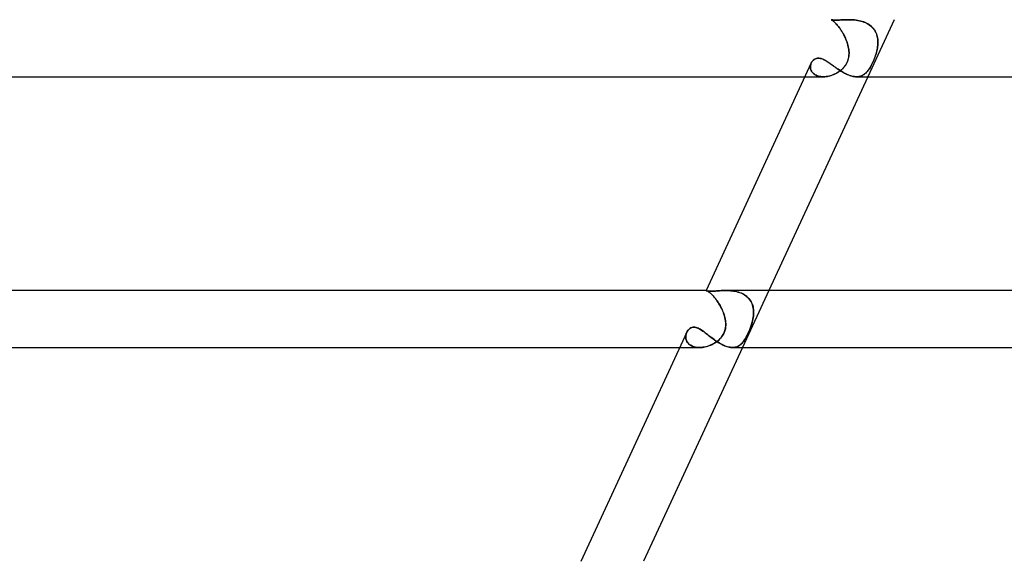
# Model space of a CAD drawing. Header units: millimetres. Extents: x -660 to 660, y -2 to 380.
# Tile 7 of 103: x -501 to -431, y 80 to 118. Entities that reach past the tile are written whole.
import ezdxf

# ---------------------------------------------------------------- set-up
doc = ezdxf.new("R2010")
doc.units = ezdxf.units.MM
doc.layers.add('HIDDEN', color=7, linetype='Continuous')
doc.layers.add('THICK', color=7, linetype='Continuous')

msp = doc.modelspace()

# ---------------------------------------------------------------- linework, layer by layer
at = {"layer": 'HIDDEN'}
for p, q in [((-443.544, 117.999), (-443.544, 118)), ((-443.544, 118), (-443.544, 118)), ((-443.544, 118), (-443.544, 118)), ((-443.544, 118), (-443.544, 118)), ((-443.544, 118), (-443.544, 118)), ((-443.538, 117.999), (-443.544, 118)), ((-443.544, 118), (-443.544, 118)), ((-443.544, 118), (-443.544, 118)), ((-443.544, 118), (-443.544, 118)), ((-443.544, 118), (-443.544, 118)), ((-443.544, 118), (-443.544, 118)), ((-443.544, 118), (-443.544, 118)), ((-443.544, 118), (-443.542, 117.998)), ((-443.543, 117.999), (-443.544, 117.999)), ((-443.538, 117.996), (-443.543, 117.999)), ((-443.542, 117.998), (-443.534, 117.993)), ((-443.525, 117.996), (-443.538, 117.999)), ((-443.528, 117.99), (-443.538, 117.996)), ((-443.534, 117.993), (-443.522, 117.986)), ((-443.514, 117.981), (-443.528, 117.99)), ((-443.505, 117.992), (-443.525, 117.996)), ((-443.522, 117.986), (-443.506, 117.976)), ((-443.495, 117.968), (-443.514, 117.981)), ((-443.506, 117.976), (-443.485, 117.961)), ((-443.478, 117.987), (-443.505, 117.992)), ((-443.471, 117.952), (-443.495, 117.968)), ((-443.485, 117.961), (-443.46, 117.943)), ((-443.443, 117.981), (-443.478, 117.987)), ((-443.444, 117.932), (-443.471, 117.952)), ((-443.46, 117.943), (-443.43, 117.921)), ((-443.412, 117.907), (-443.444, 117.932)), ((-443.399, 117.977), (-443.443, 117.981)), ((-443.43, 117.921), (-443.397, 117.894)), ((-443.376, 117.877), (-443.412, 117.907)), ((-443.348, 117.973), (-443.399, 117.977)), ((-443.397, 117.894), (-443.36, 117.863)), ((-443.337, 117.842), (-443.376, 117.877)), ((-443.36, 117.863), (-443.319, 117.826)), ((-443.287, 117.97), (-443.348, 117.973)), ((-443.295, 117.802), (-443.337, 117.842)), ((-443.319, 117.826), (-443.276, 117.784)), ((-443.249, 117.757), (-443.295, 117.802)), ((-443.218, 117.97), (-443.287, 117.97)), ((-443.276, 117.784), (-443.229, 117.737)), ((-443.2, 117.707), (-443.249, 117.757)), ((-443.229, 117.737), (-443.18, 117.685)), ((-443.142, 117.97), (-443.218, 117.97)), ((-443.149, 117.65), (-443.2, 117.707)), ((-443.18, 117.685), (-443.129, 117.627)), ((-443.096, 117.588), (-443.149, 117.65)), ((-443.059, 117.973), (-443.142, 117.97)), ((-443.129, 117.627), (-443.076, 117.564)), ((-443.041, 117.521), (-443.096, 117.588)), ((-443.076, 117.564), (-443.021, 117.495)), ((-442.969, 117.977), (-443.059, 117.973)), ((-442.986, 117.449), (-443.041, 117.521)), ((-443.021, 117.495), (-442.966, 117.422)), ((-442.873, 117.981), (-442.969, 117.977)), ((-442.772, 117.986), (-442.873, 117.981)), ((-442.667, 117.991), (-442.772, 117.986)), ((-442.557, 117.996), (-442.667, 117.991)), ((-442.444, 117.999), (-442.557, 117.996)), ((-442.328, 118), (-442.444, 117.999)), ((-442.224, 117.999), (-442.328, 118)), ((-442.328, 118), (-442.222, 117.999)), ((-442.119, 117.996), (-442.224, 117.999)), ((-442.222, 117.999), (-442.115, 117.995)), ((-442.012, 117.99), (-442.119, 117.996)), ((-442.115, 117.995), (-442.007, 117.989)), ((-441.905, 117.98), (-442.012, 117.99)), ((-442.007, 117.989), (-441.898, 117.98)), ((-441.798, 117.968), (-441.905, 117.98)), ((-441.898, 117.98), (-441.79, 117.967)), ((-441.691, 117.951), (-441.798, 117.968)), ((-441.79, 117.967), (-441.681, 117.95)), ((-441.584, 117.931), (-441.691, 117.951)), ((-441.681, 117.95), (-441.573, 117.929)), ((-441.477, 117.906), (-441.584, 117.931)), ((-441.573, 117.929), (-441.466, 117.903)), ((-441.372, 117.876), (-441.477, 117.906)), ((-441.466, 117.903), (-441.361, 117.872)), ((-441.269, 117.841), (-441.372, 117.876)), ((-441.361, 117.872), (-441.257, 117.837)), ((-441.169, 117.801), (-441.269, 117.841)), ((-441.257, 117.837), (-441.156, 117.795)), ((-441.072, 117.756), (-441.169, 117.801)), ((-441.156, 117.795), (-441.058, 117.749)), ((-440.978, 117.705), (-441.072, 117.756)), ((-441.058, 117.749), (-440.965, 117.697)), ((-439.137, 118), (-440.987, 114)), ((-440.888, 117.649), (-440.978, 117.705)), ((-440.965, 117.697), (-440.876, 117.64)), ((-440.803, 117.586), (-440.888, 117.649)), ((-440.876, 117.64), (-440.792, 117.578)), ((-440.723, 117.519), (-440.803, 117.586)), ((-440.792, 117.578), (-440.712, 117.509)), ((-440.65, 117.447), (-440.723, 117.519)), ((-440.712, 117.509), (-440.639, 117.436)), ((-442.93, 117.372), (-442.986, 117.449)), ((-442.966, 117.422), (-442.911, 117.345)), ((-442.873, 117.291), (-442.93, 117.372)), ((-442.911, 117.345), (-442.855, 117.264)), ((-442.817, 117.205), (-442.873, 117.291)), ((-442.855, 117.264), (-442.801, 117.179)), ((-442.762, 117.116), (-442.817, 117.205)), ((-442.801, 117.179), (-442.747, 117.09)), ((-442.709, 117.023), (-442.762, 117.116)), ((-442.747, 117.09), (-442.695, 116.999)), ((-442.657, 116.929), (-442.709, 117.023)), ((-442.695, 116.999), (-442.645, 116.905)), ((-442.608, 116.831), (-442.657, 116.929)), ((-442.645, 116.905), (-442.597, 116.81)), ((-442.561, 116.732), (-442.608, 116.831)), ((-442.597, 116.81), (-442.552, 116.712)), ((-440.583, 117.371), (-440.65, 117.447)), ((-440.639, 117.436), (-440.573, 117.359)), ((-440.521, 117.289), (-440.583, 117.371)), ((-440.573, 117.359), (-440.513, 117.277)), ((-440.467, 117.203), (-440.521, 117.289)), ((-440.513, 117.277), (-440.46, 117.192)), ((-440.419, 117.114), (-440.467, 117.203)), ((-440.46, 117.192), (-440.413, 117.102)), ((-440.378, 117.022), (-440.419, 117.114)), ((-440.413, 117.102), (-440.373, 117.01)), ((-440.344, 116.927), (-440.378, 117.022)), ((-440.373, 117.01), (-440.34, 116.916)), ((-440.317, 116.83), (-440.344, 116.927)), ((-440.34, 116.916), (-440.314, 116.819)), ((-440.295, 116.731), (-440.317, 116.83)), ((-440.314, 116.819), (-440.294, 116.721)), ((-442.517, 116.63), (-442.561, 116.732)), ((-442.552, 116.712), (-442.51, 116.613)), ((-442.476, 116.527), (-442.517, 116.63)), ((-442.51, 116.613), (-442.47, 116.513)), ((-442.438, 116.423), (-442.476, 116.527)), ((-442.47, 116.513), (-442.434, 116.411)), ((-442.404, 116.318), (-442.438, 116.423)), ((-442.434, 116.411), (-442.401, 116.309)), ((-442.374, 116.213), (-442.404, 116.318)), ((-442.401, 116.309), (-442.373, 116.206)), ((-442.349, 116.106), (-442.374, 116.213)), ((-442.373, 116.206), (-442.348, 116.103)), ((-442.328, 116), (-442.349, 116.106)), ((-442.348, 116.103), (-442.328, 116)), ((-440.305, 116), (-440.289, 116.106)), ((-440.289, 116.105), (-440.305, 116)), ((-440.28, 116.629), (-440.295, 116.731)), ((-440.294, 116.721), (-440.279, 116.621)), ((-440.289, 116.106), (-440.277, 116.212)), ((-440.277, 116.209), (-440.289, 116.105)), ((-440.271, 116.527), (-440.28, 116.629)), ((-440.279, 116.621), (-440.271, 116.519)), ((-440.277, 116.212), (-440.27, 116.318)), ((-440.27, 116.313), (-440.277, 116.209)), ((-440.268, 116.423), (-440.271, 116.527)), ((-440.271, 116.519), (-440.268, 116.416)), ((-440.27, 116.318), (-440.268, 116.423)), ((-440.268, 116.416), (-440.27, 116.313)), ((-442.313, 115.899), (-442.328, 116)), ((-442.328, 116), (-442.315, 115.908)), ((-442.31, 115.44), (-442.326, 115.343)), ((-442.316, 115.398), (-442.304, 115.497)), ((-442.315, 115.908), (-442.305, 115.817)), ((-442.303, 115.798), (-442.313, 115.899)), ((-442.301, 115.535), (-442.31, 115.44)), ((-442.305, 115.817), (-442.299, 115.724)), ((-442.304, 115.497), (-442.298, 115.597)), ((-442.298, 115.698), (-442.303, 115.798)), ((-442.297, 115.63), (-442.301, 115.535)), ((-442.299, 115.724), (-442.297, 115.63)), ((-442.298, 115.597), (-442.298, 115.698)), ((-440.453, 115.439), (-440.488, 115.343)), ((-440.468, 115.398), (-440.434, 115.497)), ((-440.421, 115.535), (-440.453, 115.439)), ((-440.434, 115.497), (-440.402, 115.597)), ((-440.392, 115.63), (-440.421, 115.535)), ((-440.402, 115.597), (-440.373, 115.698)), ((-440.366, 115.724), (-440.392, 115.63)), ((-440.373, 115.698), (-440.347, 115.798)), ((-440.342, 115.816), (-440.366, 115.724)), ((-440.347, 115.798), (-440.324, 115.899)), ((-440.322, 115.908), (-440.342, 115.816)), ((-440.324, 115.899), (-440.305, 116)), ((-440.305, 116), (-440.322, 115.908)), ((-445.007, 114.737), (-445.008, 114.679)), ((-445.008, 114.67), (-445.007, 114.73)), ((-445, 114.794), (-445.007, 114.737)), ((-445.007, 114.73), (-445.001, 114.79)), ((-445.001, 114.79), (-444.989, 114.848)), ((-444.989, 114.85), (-445, 114.794)), ((-444.972, 114.905), (-444.989, 114.85)), ((-444.989, 114.848), (-444.972, 114.905)), ((-444.972, 114.905), (-444.95, 114.96)), ((-444.951, 114.958), (-444.972, 114.905)), ((-444.95, 114.96), (-444.921, 115.017)), ((-444.921, 115.017), (-444.886, 115.071)), ((-444.886, 115.071), (-444.847, 115.12)), ((-444.847, 115.12), (-444.803, 115.165)), ((-444.803, 115.165), (-444.754, 115.205)), ((-444.754, 115.205), (-444.7, 115.238)), ((-444.7, 115.238), (-444.643, 115.265)), ((-444.643, 115.265), (-444.583, 115.285)), ((-444.583, 115.285), (-444.519, 115.297)), ((-444.519, 115.297), (-444.453, 115.301)), ((-444.453, 115.301), (-444.39, 115.298)), ((-444.39, 115.298), (-444.325, 115.288)), ((-444.325, 115.288), (-444.259, 115.271)), ((-444.259, 115.271), (-444.192, 115.249)), ((-444.192, 115.249), (-444.124, 115.221)), ((-444.124, 115.221), (-444.055, 115.188)), ((-444.055, 115.188), (-443.984, 115.15)), ((-443.984, 115.15), (-443.913, 115.109)), ((-443.913, 115.109), (-443.84, 115.064)), ((-443.84, 115.064), (-443.767, 115.015)), ((-443.767, 115.015), (-443.692, 114.964)), ((-443.692, 114.964), (-443.616, 114.911)), ((-443.616, 114.911), (-443.538, 114.856)), ((-443.538, 114.856), (-443.46, 114.799)), ((-443.46, 114.799), (-443.379, 114.742)), ((-443.379, 114.742), (-443.298, 114.684)), ((-442.644, 114.677), (-442.581, 114.757)), ((-442.555, 114.794), (-442.614, 114.713)), ((-442.581, 114.757), (-442.524, 114.841)), ((-442.501, 114.878), (-442.555, 114.794)), ((-442.524, 114.841), (-442.473, 114.927)), ((-442.453, 114.966), (-442.501, 114.878)), ((-442.473, 114.927), (-442.429, 115.016)), ((-442.411, 115.057), (-442.453, 114.966)), ((-442.429, 115.016), (-442.391, 115.108)), ((-442.376, 115.151), (-442.411, 115.057)), ((-442.391, 115.108), (-442.36, 115.202)), ((-442.347, 115.247), (-442.376, 115.151)), ((-442.36, 115.202), (-442.335, 115.299)), ((-442.326, 115.343), (-442.347, 115.247)), ((-442.335, 115.299), (-442.316, 115.398)), ((-440.799, 114.677), (-440.754, 114.757)), ((-440.734, 114.793), (-440.779, 114.712)), ((-440.754, 114.757), (-440.709, 114.841)), ((-440.69, 114.877), (-440.734, 114.793)), ((-440.709, 114.841), (-440.666, 114.927)), ((-440.648, 114.965), (-440.69, 114.877)), ((-440.666, 114.927), (-440.623, 115.016)), ((-440.606, 115.056), (-440.648, 114.965)), ((-440.623, 115.016), (-440.583, 115.108)), ((-440.565, 115.15), (-440.606, 115.056)), ((-440.583, 115.108), (-440.543, 115.202)), ((-440.525, 115.246), (-440.565, 115.15)), ((-440.543, 115.202), (-440.505, 115.299)), ((-440.488, 115.343), (-440.525, 115.246)), ((-440.505, 115.299), (-440.468, 115.398)), ((-445.008, 114.679), (-445.005, 114.621)), ((-445.003, 114.609), (-445.008, 114.67)), ((-445.005, 114.621), (-444.995, 114.563)), ((-444.992, 114.549), (-445.003, 114.609)), ((-444.995, 114.563), (-444.98, 114.505)), ((-444.974, 114.489), (-444.992, 114.549)), ((-444.98, 114.505), (-444.959, 114.449)), ((-444.951, 114.431), (-444.974, 114.489)), ((-444.959, 114.449), (-444.932, 114.394)), ((-444.92, 114.375), (-444.951, 114.431)), ((-444.932, 114.394), (-444.899, 114.341)), ((-444.883, 114.32), (-444.92, 114.375)), ((-444.899, 114.341), (-444.86, 114.291)), ((-444.84, 114.269), (-444.883, 114.32)), ((-444.86, 114.291), (-444.815, 114.244)), ((-444.789, 114.22), (-444.84, 114.269)), ((-444.815, 114.244), (-444.764, 114.2)), ((-444.732, 114.176), (-444.789, 114.22)), ((-444.764, 114.2), (-444.707, 114.159)), ((-444.669, 114.136), (-444.732, 114.176)), ((-444.707, 114.159), (-444.644, 114.122)), ((-444.601, 114.1), (-444.669, 114.136)), ((-444.644, 114.122), (-444.577, 114.09)), ((-444.526, 114.07), (-444.601, 114.1)), ((-444.577, 114.09), (-444.505, 114.062)), ((-444.447, 114.044), (-444.526, 114.07)), ((-444.505, 114.062), (-444.429, 114.04)), ((-444.363, 114.025), (-444.447, 114.044)), ((-444.429, 114.04), (-444.349, 114.022)), ((-443.819, 114.024), (-443.727, 114.041)), ((-443.716, 114.044), (-443.811, 114.025)), ((-443.727, 114.041), (-443.634, 114.064)), ((-443.621, 114.068), (-443.716, 114.044)), ((-443.634, 114.064), (-443.542, 114.091)), ((-443.526, 114.096), (-443.621, 114.068)), ((-443.542, 114.091), (-443.451, 114.122)), ((-443.432, 114.13), (-443.526, 114.096)), ((-443.451, 114.122), (-443.361, 114.158)), ((-443.339, 114.168), (-443.432, 114.13)), ((-443.361, 114.158), (-443.272, 114.199)), ((-443.248, 114.211), (-443.339, 114.168)), ((-443.298, 114.684), (-443.215, 114.625)), ((-443.272, 114.199), (-443.185, 114.243)), ((-443.158, 114.258), (-443.248, 114.211)), ((-443.215, 114.625), (-443.131, 114.567)), ((-443.185, 114.243), (-443.1, 114.291)), ((-443.071, 114.31), (-443.158, 114.258)), ((-443.131, 114.567), (-443.046, 114.509)), ((-443.1, 114.291), (-443.017, 114.344)), ((-442.986, 114.366), (-443.071, 114.31)), ((-443.046, 114.509), (-442.959, 114.453)), ((-443.017, 114.344), (-442.936, 114.402)), ((-442.904, 114.427), (-442.986, 114.366)), ((-442.959, 114.453), (-442.872, 114.397)), ((-442.936, 114.402), (-442.858, 114.464)), ((-442.825, 114.492), (-442.904, 114.427)), ((-442.872, 114.397), (-442.783, 114.344)), ((-442.858, 114.464), (-442.783, 114.53)), ((-442.751, 114.561), (-442.825, 114.492)), ((-442.783, 114.53), (-442.711, 114.601)), ((-442.783, 114.344), (-442.695, 114.294)), ((-442.68, 114.635), (-442.751, 114.561)), ((-442.711, 114.601), (-442.644, 114.677)), ((-442.695, 114.294), (-442.606, 114.246)), ((-442.614, 114.713), (-442.68, 114.635)), ((-442.606, 114.246), (-442.517, 114.201)), ((-442.517, 114.201), (-442.428, 114.16)), ((-442.428, 114.16), (-442.339, 114.123)), ((-442.339, 114.123), (-442.252, 114.091)), ((-442.252, 114.091), (-442.166, 114.063)), ((-442.166, 114.063), (-442.082, 114.04)), ((-442.082, 114.04), (-441.999, 114.022)), ((-441.552, 114.024), (-441.486, 114.041)), ((-441.481, 114.043), (-441.549, 114.025)), ((-441.486, 114.041), (-441.423, 114.064)), ((-441.416, 114.067), (-441.481, 114.043)), ((-441.423, 114.064), (-441.362, 114.091)), ((-441.353, 114.095), (-441.416, 114.067)), ((-441.362, 114.091), (-441.303, 114.122)), ((-441.292, 114.129), (-441.353, 114.095)), ((-441.303, 114.122), (-441.246, 114.158)), ((-441.234, 114.167), (-441.292, 114.129)), ((-441.246, 114.158), (-441.191, 114.199)), ((-441.177, 114.209), (-441.234, 114.167)), ((-441.191, 114.199), (-441.138, 114.243)), ((-441.123, 114.257), (-441.177, 114.209)), ((-441.138, 114.243), (-441.087, 114.291)), ((-441.07, 114.308), (-441.123, 114.257)), ((-441.087, 114.291), (-441.037, 114.344)), ((-441.019, 114.365), (-441.07, 114.308)), ((-441.037, 114.344), (-440.988, 114.402)), ((-440.969, 114.425), (-441.019, 114.365)), ((-440.988, 114.402), (-440.939, 114.464)), ((-440.92, 114.49), (-440.969, 114.425)), ((-440.939, 114.464), (-440.892, 114.53)), ((-440.872, 114.56), (-440.92, 114.49)), ((-440.892, 114.53), (-440.845, 114.602)), ((-440.825, 114.634), (-440.872, 114.56)), ((-440.845, 114.602), (-440.799, 114.677)), ((-440.779, 114.712), (-440.825, 114.634)), ((-445.394, 114), (-444.098, 114)), ((-444.275, 114.011), (-444.363, 114.025)), ((-444.349, 114.022), (-444.265, 114.009)), ((-444.184, 114.002), (-444.275, 114.011)), ((-444.265, 114.009), (-444.179, 114.002)), ((-444.091, 114), (-444.184, 114.002)), ((-444.179, 114.002), (-444.091, 114)), ((-444.091, 114), (-444.001, 114.003)), ((-443.999, 114.003), (-444.091, 114)), ((-444.001, 114.003), (-443.911, 114.011)), ((-443.906, 114.011), (-443.999, 114.003)), ((-443.911, 114.011), (-443.819, 114.024)), ((-443.811, 114.025), (-443.906, 114.011)), ((-441.999, 114.022), (-441.918, 114.01)), ((-441.918, 114.01), (-441.839, 114.002)), ((-441.839, 114.002), (-441.763, 114)), ((-441.691, 114.003), (-441.766, 114)), ((-441.763, 114), (-441.69, 114.003)), ((-441.619, 114.011), (-441.691, 114.003)), ((-441.69, 114.003), (-441.62, 114.011)), ((-441.62, 114.011), (-441.552, 114.024)), ((-441.549, 114.025), (-441.619, 114.011)), ((-452.334, 98.998), (-452.334, 98.999)), ((-452.334, 98.999), (-452.333, 98.999)), ((-452.334, 98.994), (-452.334, 98.998)), ((-452.327, 98.989), (-452.334, 98.994)), ((-452.332, 99), (-452.333, 98.999)), ((-452.333, 98.999), (-452.332, 99)), ((-452.333, 98.999), (-452.333, 98.999)), ((-452.331, 99), (-452.332, 99)), ((-452.332, 99), (-452.331, 99)), ((-452.33, 99), (-452.331, 99)), ((-452.331, 99), (-452.329, 99)), ((-452.329, 99), (-452.33, 99)), ((-452.328, 99), (-452.329, 99)), ((-452.329, 99), (-452.328, 99)), ((-452.317, 98.999), (-452.328, 99)), ((-452.328, 99), (-452.318, 98.999)), ((-452.314, 98.982), (-452.327, 98.989)), ((-452.318, 98.999), (-452.303, 98.995)), ((-452.302, 98.994), (-452.317, 98.999)), ((-452.295, 98.974), (-452.314, 98.982)), ((-452.303, 98.995), (-452.284, 98.987)), ((-452.282, 98.986), (-452.302, 98.994)), ((-452.269, 98.966), (-452.295, 98.974)), ((-452.284, 98.987), (-452.261, 98.977)), ((-452.257, 98.975), (-452.282, 98.986)), ((-452.236, 98.959), (-452.269, 98.966)), ((-452.261, 98.977), (-452.233, 98.962)), ((-452.228, 98.959), (-452.257, 98.975)), ((-452.195, 98.952), (-452.236, 98.959)), ((-452.233, 98.962), (-452.202, 98.944)), ((-452.194, 98.939), (-452.228, 98.959)), ((-452.202, 98.944), (-452.168, 98.921)), ((-452.146, 98.947), (-452.195, 98.952)), ((-452.156, 98.913), (-452.194, 98.939)), ((-452.168, 98.921), (-452.129, 98.894)), ((-452.115, 98.883), (-452.156, 98.913)), ((-452.088, 98.943), (-452.146, 98.947)), ((-452.129, 98.894), (-452.088, 98.862)), ((-452.069, 98.847), (-452.115, 98.883)), ((-452.02, 98.942), (-452.088, 98.943)), ((-452.088, 98.862), (-452.043, 98.825)), ((-452.02, 98.805), (-452.069, 98.847)), ((-452.043, 98.825), (-451.996, 98.783)), ((-451.949, 98.943), (-452.02, 98.942)), ((-451.87, 98.946), (-451.949, 98.943)), ((-451.784, 98.952), (-451.87, 98.946)), ((-451.693, 98.958), (-451.784, 98.952)), ((-451.596, 98.966), (-451.693, 98.958)), ((-451.495, 98.974), (-451.596, 98.966)), ((-451.389, 98.982), (-451.495, 98.974)), ((-451.28, 98.989), (-451.389, 98.982)), ((-451.168, 98.995), (-451.28, 98.989)), ((-451.054, 98.999), (-451.168, 98.995)), ((-450.937, 99), (-451.054, 98.999)), ((-450.829, 98.999), (-450.937, 99)), ((-450.936, 99), (-450.831, 98.999)), ((-450.831, 98.999), (-450.725, 98.995)), ((-450.718, 98.994), (-450.829, 98.999)), ((-450.725, 98.995), (-450.618, 98.987)), ((-450.608, 98.986), (-450.718, 98.994)), ((-450.618, 98.987), (-450.512, 98.977)), ((-450.496, 98.975), (-450.608, 98.986)), ((-450.512, 98.977), (-450.406, 98.962)), ((-450.385, 98.959), (-450.496, 98.975)), ((-450.406, 98.962), (-450.3, 98.944)), ((-450.275, 98.939), (-450.385, 98.959)), ((-450.3, 98.944), (-450.196, 98.921)), ((-450.165, 98.913), (-450.275, 98.939)), ((-450.196, 98.921), (-450.094, 98.894)), ((-450.057, 98.883), (-450.165, 98.913)), ((-450.094, 98.894), (-449.993, 98.862)), ((-449.952, 98.847), (-450.057, 98.883)), ((-449.993, 98.862), (-449.895, 98.825)), ((-449.849, 98.805), (-449.952, 98.847)), ((-449.895, 98.825), (-449.801, 98.783)), ((-447.926, 99), (-449.777, 95)), ((-451.968, 98.757), (-452.02, 98.805)), ((-451.996, 98.783), (-451.946, 98.736)), ((-451.912, 98.703), (-451.968, 98.757)), ((-451.946, 98.736), (-451.894, 98.685)), ((-451.854, 98.643), (-451.912, 98.703)), ((-451.894, 98.685), (-451.84, 98.628)), ((-451.795, 98.577), (-451.854, 98.643)), ((-451.84, 98.628), (-451.785, 98.566)), ((-451.734, 98.505), (-451.795, 98.577)), ((-451.785, 98.566), (-451.729, 98.5)), ((-451.672, 98.428), (-451.734, 98.505)), ((-451.729, 98.5), (-451.673, 98.43)), ((-451.673, 98.43), (-451.617, 98.356)), ((-451.609, 98.345), (-451.672, 98.428)), ((-451.617, 98.356), (-451.561, 98.278)), ((-451.547, 98.258), (-451.609, 98.345)), ((-451.561, 98.278), (-451.505, 98.197)), ((-451.486, 98.167), (-451.547, 98.258)), ((-451.505, 98.197), (-451.451, 98.113)), ((-451.426, 98.072), (-451.486, 98.167)), ((-449.749, 98.757), (-449.849, 98.805)), ((-449.801, 98.783), (-449.71, 98.736)), ((-449.653, 98.703), (-449.749, 98.757)), ((-449.71, 98.736), (-449.624, 98.685)), ((-449.562, 98.643), (-449.653, 98.703)), ((-449.624, 98.685), (-449.541, 98.628)), ((-449.477, 98.577), (-449.562, 98.643)), ((-449.541, 98.628), (-449.463, 98.566)), ((-449.397, 98.505), (-449.477, 98.577)), ((-449.463, 98.566), (-449.392, 98.5)), ((-449.324, 98.428), (-449.397, 98.505)), ((-449.392, 98.5), (-449.326, 98.43)), ((-449.326, 98.43), (-449.266, 98.356)), ((-449.258, 98.345), (-449.324, 98.428)), ((-449.266, 98.356), (-449.212, 98.278)), ((-449.199, 98.258), (-449.258, 98.345)), ((-449.212, 98.278), (-449.164, 98.197)), ((-449.148, 98.167), (-449.199, 98.258)), ((-449.164, 98.197), (-449.122, 98.113)), ((-449.104, 98.072), (-449.148, 98.167)), ((-451.451, 98.113), (-451.399, 98.027)), ((-451.368, 97.974), (-451.426, 98.072)), ((-451.399, 98.027), (-451.348, 97.939)), ((-451.311, 97.872), (-451.368, 97.974)), ((-451.348, 97.939), (-451.299, 97.85)), ((-451.258, 97.768), (-451.311, 97.872)), ((-451.299, 97.85), (-451.253, 97.758)), ((-451.207, 97.662), (-451.258, 97.768)), ((-451.253, 97.758), (-451.209, 97.666)), ((-451.209, 97.666), (-451.168, 97.572)), ((-451.16, 97.554), (-451.207, 97.662)), ((-451.168, 97.572), (-451.13, 97.478)), ((-451.117, 97.445), (-451.16, 97.554)), ((-451.13, 97.478), (-451.094, 97.383)), ((-451.078, 97.335), (-451.117, 97.445)), ((-449.122, 98.113), (-449.086, 98.027)), ((-449.068, 97.974), (-449.104, 98.072)), ((-449.086, 98.027), (-449.057, 97.939)), ((-449.038, 97.872), (-449.068, 97.974)), ((-449.057, 97.939), (-449.033, 97.85)), ((-449.016, 97.768), (-449.038, 97.872)), ((-449.033, 97.85), (-449.015, 97.758)), ((-449.001, 97.662), (-449.016, 97.768)), ((-449.015, 97.758), (-449.002, 97.666)), ((-449.002, 97.666), (-448.994, 97.572)), ((-448.993, 97.554), (-449.001, 97.662)), ((-448.995, 97.335), (-448.991, 97.445)), ((-448.994, 97.572), (-448.991, 97.478)), ((-448.991, 97.445), (-448.993, 97.554)), ((-448.991, 97.478), (-448.992, 97.383)), ((-451.094, 97.383), (-451.062, 97.287)), ((-451.043, 97.224), (-451.078, 97.335)), ((-451.062, 97.287), (-451.034, 97.191)), ((-451.013, 97.112), (-451.043, 97.224)), ((-451.034, 97.191), (-451.009, 97.096)), ((-450.989, 97), (-451.013, 97.112)), ((-451.009, 97.096), (-450.989, 97)), ((-450.965, 96.851), (-450.989, 97)), ((-450.989, 97), (-450.97, 96.888)), ((-450.97, 96.888), (-450.957, 96.777)), ((-450.952, 96.701), (-450.965, 96.851)), ((-450.957, 96.777), (-450.95, 96.665)), ((-449.091, 96.776), (-449.123, 96.665)), ((-449.113, 96.701), (-449.072, 96.851)), ((-449.063, 96.888), (-449.091, 96.776)), ((-449.072, 96.851), (-449.039, 97)), ((-449.039, 97), (-449.063, 96.888)), ((-449.039, 97), (-449.019, 97.112)), ((-449.022, 97.096), (-449.039, 97)), ((-449.008, 97.191), (-449.022, 97.096)), ((-449.019, 97.112), (-449.004, 97.224)), ((-448.998, 97.287), (-449.008, 97.191)), ((-449.004, 97.224), (-448.995, 97.335)), ((-448.992, 97.383), (-448.998, 97.287)), ((-453.693, 96.061), (-453.717, 96.001)), ((-453.717, 96.001), (-453.693, 96.06)), ((-453.693, 96.06), (-453.66, 96.124)), ((-453.66, 96.124), (-453.622, 96.184)), ((-453.622, 96.184), (-453.579, 96.239)), ((-453.579, 96.239), (-453.529, 96.289)), ((-453.529, 96.289), (-453.473, 96.334)), ((-453.473, 96.334), (-453.41, 96.372)), ((-453.41, 96.372), (-453.34, 96.402)), ((-453.34, 96.402), (-453.264, 96.421)), ((-453.264, 96.421), (-453.184, 96.427)), ((-453.184, 96.427), (-453.116, 96.423)), ((-453.116, 96.423), (-453.047, 96.41)), ((-453.047, 96.41), (-452.978, 96.39)), ((-452.978, 96.39), (-452.908, 96.363)), ((-452.908, 96.363), (-452.838, 96.33)), ((-452.838, 96.33), (-452.766, 96.291)), ((-452.766, 96.291), (-452.694, 96.248)), ((-452.694, 96.248), (-452.621, 96.199)), ((-452.621, 96.199), (-452.547, 96.148)), ((-452.547, 96.148), (-452.473, 96.093)), ((-452.473, 96.093), (-452.397, 96.036)), ((-451.094, 95.975), (-451.034, 96.114)), ((-451.03, 96.125), (-451.07, 96.024)), ((-451.034, 96.114), (-450.991, 96.257)), ((-450.998, 96.228), (-451.03, 96.125)), ((-450.974, 96.335), (-450.998, 96.228)), ((-450.991, 96.257), (-450.964, 96.403)), ((-450.959, 96.444), (-450.974, 96.335)), ((-450.964, 96.403), (-450.951, 96.551)), ((-450.951, 96.554), (-450.959, 96.444)), ((-450.951, 96.551), (-450.952, 96.701)), ((-450.95, 96.665), (-450.951, 96.554)), ((-449.392, 95.975), (-449.329, 96.114)), ((-449.325, 96.124), (-449.369, 96.023)), ((-449.329, 96.114), (-449.269, 96.257)), ((-449.281, 96.228), (-449.325, 96.124)), ((-449.238, 96.335), (-449.281, 96.228)), ((-449.269, 96.257), (-449.212, 96.403)), ((-449.197, 96.444), (-449.238, 96.335)), ((-449.212, 96.403), (-449.16, 96.551)), ((-449.159, 96.554), (-449.197, 96.444)), ((-449.16, 96.551), (-449.113, 96.701)), ((-449.123, 96.665), (-449.159, 96.554)), ((-453.758, 95.812), (-453.76, 95.747)), ((-453.76, 95.745), (-453.758, 95.811)), ((-453.76, 95.747), (-453.757, 95.682)), ((-453.756, 95.679), (-453.76, 95.745)), ((-453.75, 95.876), (-453.758, 95.812)), ((-453.758, 95.811), (-453.75, 95.876)), ((-453.757, 95.682), (-453.747, 95.617)), ((-453.746, 95.613), (-453.756, 95.679)), ((-453.736, 95.94), (-453.75, 95.876)), ((-453.75, 95.876), (-453.736, 95.94)), ((-453.747, 95.617), (-453.731, 95.554)), ((-453.729, 95.547), (-453.746, 95.613)), ((-453.717, 96.001), (-453.736, 95.94)), ((-453.736, 95.94), (-453.717, 96.001)), ((-453.731, 95.554), (-453.709, 95.491)), ((-453.705, 95.483), (-453.729, 95.547)), ((-453.709, 95.491), (-453.68, 95.431)), ((-453.674, 95.42), (-453.705, 95.483)), ((-453.68, 95.431), (-453.644, 95.373)), ((-453.635, 95.36), (-453.674, 95.42)), ((-453.644, 95.373), (-453.602, 95.317)), ((-452.397, 96.036), (-452.32, 95.976)), ((-452.32, 95.976), (-452.241, 95.915)), ((-452.241, 95.915), (-452.161, 95.852)), ((-452.161, 95.852), (-452.08, 95.789)), ((-452.08, 95.789), (-451.997, 95.725)), ((-451.997, 95.725), (-451.914, 95.661)), ((-451.914, 95.661), (-451.829, 95.598)), ((-451.829, 95.598), (-451.743, 95.536)), ((-451.743, 95.536), (-451.656, 95.475)), ((-451.656, 95.475), (-451.568, 95.417)), ((-451.652, 95.359), (-451.571, 95.417)), ((-451.552, 95.431), (-451.642, 95.366)), ((-451.571, 95.417), (-451.494, 95.478)), ((-451.568, 95.417), (-451.479, 95.36)), ((-451.467, 95.501), (-451.552, 95.431)), ((-451.494, 95.478), (-451.416, 95.547)), ((-451.385, 95.577), (-451.467, 95.501)), ((-451.416, 95.547), (-451.333, 95.63)), ((-451.309, 95.657), (-451.385, 95.577)), ((-451.333, 95.63), (-451.249, 95.729)), ((-451.239, 95.742), (-451.309, 95.657)), ((-451.249, 95.729), (-451.167, 95.844)), ((-451.175, 95.833), (-451.239, 95.742)), ((-451.118, 95.927), (-451.175, 95.833)), ((-451.167, 95.844), (-451.094, 95.975)), ((-451.07, 96.024), (-451.118, 95.927)), ((-449.761, 95.359), (-449.715, 95.417)), ((-449.705, 95.43), (-449.756, 95.365)), ((-449.715, 95.417), (-449.671, 95.478)), ((-449.655, 95.5), (-449.705, 95.43)), ((-449.671, 95.478), (-449.625, 95.547)), ((-449.606, 95.575), (-449.655, 95.5)), ((-449.625, 95.547), (-449.573, 95.63)), ((-449.558, 95.656), (-449.606, 95.575)), ((-449.573, 95.63), (-449.517, 95.729)), ((-449.51, 95.741), (-449.558, 95.656)), ((-449.517, 95.729), (-449.456, 95.844)), ((-449.462, 95.832), (-449.51, 95.741)), ((-449.415, 95.926), (-449.462, 95.832)), ((-449.456, 95.844), (-449.392, 95.975)), ((-449.369, 96.023), (-449.415, 95.926)), ((-454.184, 95), (-452.786, 95)), ((-453.589, 95.302), (-453.635, 95.36)), ((-453.602, 95.317), (-453.553, 95.264)), ((-453.536, 95.249), (-453.589, 95.302)), ((-453.553, 95.264), (-453.498, 95.216)), ((-453.476, 95.199), (-453.536, 95.249)), ((-453.498, 95.216), (-453.437, 95.172)), ((-453.408, 95.153), (-453.476, 95.199)), ((-453.437, 95.172), (-453.37, 95.132)), ((-453.333, 95.113), (-453.408, 95.153)), ((-453.37, 95.132), (-453.298, 95.097)), ((-453.253, 95.079), (-453.333, 95.113)), ((-453.298, 95.097), (-453.22, 95.067)), ((-453.167, 95.05), (-453.253, 95.079)), ((-453.22, 95.067), (-453.139, 95.043)), ((-453.076, 95.028), (-453.167, 95.05)), ((-453.139, 95.043), (-453.054, 95.024)), ((-452.98, 95.012), (-453.076, 95.028)), ((-453.054, 95.024), (-452.966, 95.01)), ((-452.88, 95.003), (-452.98, 95.012)), ((-452.966, 95.01), (-452.875, 95.002)), ((-452.777, 95), (-452.88, 95.003)), ((-452.875, 95.002), (-452.782, 95)), ((-452.782, 95), (-452.685, 95.003)), ((-452.673, 95.004), (-452.777, 95)), ((-452.685, 95.003), (-452.588, 95.011)), ((-452.568, 95.014), (-452.673, 95.004)), ((-452.588, 95.011), (-452.49, 95.025)), ((-452.461, 95.03), (-452.568, 95.014)), ((-452.49, 95.025), (-452.392, 95.044)), ((-452.354, 95.053), (-452.461, 95.03)), ((-452.392, 95.044), (-452.294, 95.068)), ((-452.246, 95.081), (-452.354, 95.053)), ((-452.294, 95.068), (-452.197, 95.096)), ((-452.14, 95.115), (-452.246, 95.081)), ((-452.197, 95.096), (-452.1, 95.13)), ((-452.035, 95.155), (-452.14, 95.115)), ((-452.1, 95.13), (-452.006, 95.167)), ((-451.932, 95.201), (-452.035, 95.155)), ((-452.006, 95.167), (-451.914, 95.209)), ((-451.832, 95.251), (-451.932, 95.201)), ((-451.914, 95.209), (-451.824, 95.256)), ((-451.735, 95.306), (-451.832, 95.251)), ((-451.824, 95.256), (-451.736, 95.306)), ((-451.736, 95.306), (-451.652, 95.359)), ((-451.642, 95.366), (-451.735, 95.306)), ((-451.479, 95.36), (-451.39, 95.306)), ((-451.39, 95.306), (-451.3, 95.255)), ((-451.3, 95.255), (-451.212, 95.208)), ((-451.212, 95.208), (-451.123, 95.165)), ((-451.123, 95.165), (-451.036, 95.127)), ((-451.036, 95.127), (-450.95, 95.093)), ((-450.95, 95.093), (-450.865, 95.065)), ((-450.865, 95.065), (-450.782, 95.041)), ((-450.782, 95.041), (-450.701, 95.023)), ((-450.701, 95.023), (-450.623, 95.01)), ((-450.623, 95.01), (-450.547, 95.002)), ((-450.547, 95.002), (-450.473, 95)), ((-450.473, 95), (-450.399, 95.003)), ((-450.393, 95.004), (-450.472, 95)), ((-450.399, 95.003), (-450.329, 95.011)), ((-450.317, 95.013), (-450.393, 95.004)), ((-450.329, 95.011), (-450.261, 95.025)), ((-450.244, 95.03), (-450.317, 95.013)), ((-450.261, 95.025), (-450.196, 95.044)), ((-450.173, 95.052), (-450.244, 95.03)), ((-450.196, 95.044), (-450.133, 95.068)), ((-450.106, 95.08), (-450.173, 95.052)), ((-450.133, 95.068), (-450.073, 95.096)), ((-450.041, 95.115), (-450.106, 95.08)), ((-450.073, 95.096), (-450.016, 95.13)), ((-449.979, 95.154), (-450.041, 95.115)), ((-450.016, 95.13), (-449.961, 95.167)), ((-449.92, 95.199), (-449.979, 95.154)), ((-449.961, 95.167), (-449.908, 95.209)), ((-449.863, 95.25), (-449.92, 95.199)), ((-449.908, 95.209), (-449.857, 95.256)), ((-449.809, 95.305), (-449.863, 95.25)), ((-449.857, 95.256), (-449.808, 95.306)), ((-449.756, 95.365), (-449.809, 95.305)), ((-449.808, 95.306), (-449.761, 95.359))]:
    msp.add_line(p, q, dxfattribs=at)
at = {"layer": 'THICK'}
for p, q in [((-443.544, 118), (-443.538, 117.999)), ((-443.538, 117.999), (-443.525, 117.996)), ((-443.525, 117.996), (-443.505, 117.991)), ((-443.505, 117.991), (-443.477, 117.986)), ((-443.477, 117.986), (-443.442, 117.981)), ((-443.442, 117.981), (-443.398, 117.977)), ((-443.398, 117.977), (-443.347, 117.973)), ((-443.347, 117.973), (-443.286, 117.97)), ((-443.286, 117.97), (-443.218, 117.97)), ((-443.218, 117.97), (-443.141, 117.97)), ((-443.141, 117.97), (-443.057, 117.973)), ((-443.057, 117.973), (-442.967, 117.977)), ((-442.967, 117.977), (-442.871, 117.981)), ((-442.871, 117.981), (-442.77, 117.987)), ((-442.77, 117.987), (-442.664, 117.992)), ((-442.664, 117.992), (-442.555, 117.996)), ((-442.555, 117.996), (-442.443, 117.999)), ((-442.443, 117.999), (-442.328, 118)), ((-444.948, 114.965), (-452.334, 98.998)), ((-444.922, 115.015), (-444.951, 114.958)), ((-444.888, 115.069), (-444.922, 115.015)), ((-444.848, 115.119), (-444.888, 115.069)), ((-444.804, 115.163), (-444.848, 115.119)), ((-444.756, 115.203), (-444.804, 115.163)), ((-444.703, 115.237), (-444.756, 115.203)), ((-444.646, 115.264), (-444.703, 115.237)), ((-444.585, 115.284), (-444.646, 115.264)), ((-444.52, 115.297), (-444.585, 115.284)), ((-444.453, 115.301), (-444.52, 115.297)), ((-444.392, 115.298), (-444.453, 115.301)), ((-444.329, 115.288), (-444.392, 115.298)), ((-444.264, 115.273), (-444.329, 115.288)), ((-444.198, 115.251), (-444.264, 115.273)), ((-444.131, 115.224), (-444.198, 115.251)), ((-444.063, 115.192), (-444.131, 115.224)), ((-443.993, 115.155), (-444.063, 115.192)), ((-443.923, 115.115), (-443.993, 115.155)), ((-443.851, 115.07), (-443.923, 115.115)), ((-443.778, 115.023), (-443.851, 115.07)), ((-443.704, 114.973), (-443.778, 115.023)), ((-443.629, 114.92), (-443.704, 114.973)), ((-443.552, 114.866), (-443.629, 114.92)), ((-443.474, 114.81), (-443.552, 114.866)), ((-443.394, 114.752), (-443.474, 114.81)), ((-443.313, 114.694), (-443.394, 114.752)), ((-443.23, 114.636), (-443.313, 114.694)), ((-443.146, 114.577), (-443.23, 114.636)), ((-443.061, 114.519), (-443.146, 114.577)), ((-442.975, 114.463), (-443.061, 114.519)), ((-442.887, 114.407), (-442.975, 114.463)), ((-442.799, 114.354), (-442.887, 114.407)), ((-442.71, 114.302), (-442.799, 114.354)), ((-442.62, 114.253), (-442.71, 114.302)), ((-442.53, 114.208), (-442.62, 114.253)), ((-442.44, 114.166), (-442.53, 114.208)), ((-442.351, 114.128), (-442.44, 114.166)), ((-442.263, 114.095), (-442.351, 114.128)), ((-442.176, 114.066), (-442.263, 114.095)), ((-442.09, 114.042), (-442.176, 114.066)), ((-442.006, 114.023), (-442.09, 114.042)), ((-547.496, 114), (-445.394, 114)), ((-440.987, 114), (-447.926, 99)), ((-441.923, 114.01), (-442.006, 114.023)), ((-441.844, 114.002), (-441.923, 114.01)), ((-441.766, 114), (-441.844, 114.002)), ((-441.77, 114), (-171.315, 114)), ((-452.328, 99), (-558.249, 99)), ((-452.333, 98.999), (-452.334, 98.995)), ((-452.334, 98.995), (-452.329, 98.99)), ((-452.329, 98.99), (-452.316, 98.983)), ((-452.316, 98.983), (-452.297, 98.975)), ((-452.297, 98.975), (-452.27, 98.966)), ((-452.27, 98.966), (-452.236, 98.959)), ((-452.236, 98.959), (-452.194, 98.952)), ((-452.194, 98.952), (-452.144, 98.947)), ((-452.144, 98.947), (-452.086, 98.943)), ((-452.086, 98.943), (-452.02, 98.942)), ((-452.02, 98.942), (-451.944, 98.943)), ((-451.944, 98.943), (-451.862, 98.947)), ((-451.862, 98.947), (-451.774, 98.952)), ((-451.774, 98.952), (-451.681, 98.959)), ((-451.681, 98.959), (-451.583, 98.967)), ((-451.583, 98.967), (-451.482, 98.975)), ((-451.482, 98.975), (-451.378, 98.983)), ((-451.378, 98.983), (-451.27, 98.989)), ((-451.27, 98.989), (-451.161, 98.995)), ((-451.161, 98.995), (-451.049, 98.999)), ((-451.049, 98.999), (-450.936, 99)), ((-173.633, 99), (-450.937, 99)), ((-453.691, 96.066), (-461.128, 79.989)), ((-453.659, 96.127), (-453.693, 96.061)), ((-453.619, 96.189), (-453.659, 96.127)), ((-453.573, 96.246), (-453.619, 96.189)), ((-453.521, 96.297), (-453.573, 96.246)), ((-453.463, 96.341), (-453.521, 96.297)), ((-453.401, 96.377), (-453.463, 96.341)), ((-453.333, 96.404), (-453.401, 96.377)), ((-453.261, 96.421), (-453.333, 96.404)), ((-453.184, 96.427), (-453.261, 96.421)), ((-453.111, 96.422), (-453.184, 96.427)), ((-453.036, 96.408), (-453.111, 96.422)), ((-452.961, 96.384), (-453.036, 96.408)), ((-452.886, 96.354), (-452.961, 96.384)), ((-452.813, 96.317), (-452.886, 96.354)), ((-452.74, 96.276), (-452.813, 96.317)), ((-452.668, 96.231), (-452.74, 96.276)), ((-452.596, 96.182), (-452.668, 96.231)), ((-452.523, 96.13), (-452.596, 96.182)), ((-452.447, 96.074), (-452.523, 96.13)), ((-452.37, 96.015), (-452.447, 96.074)), ((-452.291, 95.954), (-452.37, 96.015)), ((-452.21, 95.89), (-452.291, 95.954)), ((-452.126, 95.825), (-452.21, 95.89)), ((-452.041, 95.758), (-452.126, 95.825)), ((-451.954, 95.691), (-452.041, 95.758)), ((-451.865, 95.625), (-451.954, 95.691)), ((-451.774, 95.558), (-451.865, 95.625)), ((-451.682, 95.493), (-451.774, 95.558)), ((-451.588, 95.429), (-451.682, 95.493)), ((-451.492, 95.368), (-451.588, 95.429)), ((-558.247, 95), (-454.184, 95)), ((-449.777, 95), (-456.716, 80)), ((-451.396, 95.31), (-451.492, 95.368)), ((-451.3, 95.255), (-451.396, 95.31)), ((-451.203, 95.204), (-451.3, 95.255)), ((-451.107, 95.158), (-451.203, 95.204)), ((-451.01, 95.117), (-451.107, 95.158)), ((-450.915, 95.081), (-451.01, 95.117)), ((-450.822, 95.052), (-450.915, 95.081)), ((-450.732, 95.029), (-450.822, 95.052)), ((-450.643, 95.013), (-450.732, 95.029)), ((-450.556, 95.003), (-450.643, 95.013)), ((-450.472, 95), (-450.556, 95.003)), ((-450.476, 95), (-174.672, 95))]:
    msp.add_line(p, q, dxfattribs=at)

doc.saveas('drawing.dxf')
